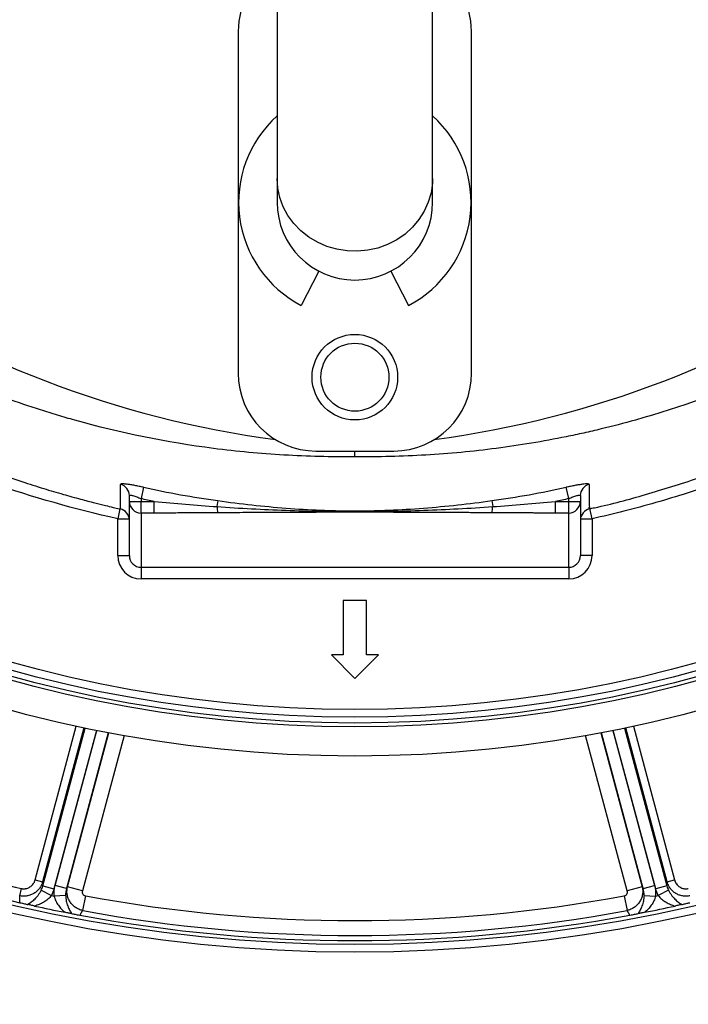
# Model space of a CAD drawing. Header units: millimetres. Extents: x 1834 to 3314, y 1697 to 3177.
# Tile 4 of 21: x 2488 to 2660, y 2036 to 2289. Entities that reach past the tile are written whole.
import ezdxf

# ---------------------------------------------------------------- set-up
doc = ezdxf.new("R2010")
doc.units = ezdxf.units.MM

msp = doc.modelspace()

# ---------------------------------------------------------------- linework, layer by layer
at = {"color": 7, "linetype": 'Continuous', "lineweight": 25}
for p, q in [((2554, 2324.79), (2554, 2248.55)), ((2594, 2248.55), (2594, 2324.79)), ((2544, 2286.39), (2544, 2198.39)), ((2604, 2198.39), (2604, 2286.39)), ((2554, 2248.55), (2554, 2242.39)), ((2594, 2242.39), (2594, 2248.55)), ((2564.76, 2224.65), (2560.19, 2215.87)), ((2583.23, 2224.65), (2587.8, 2215.87)), ((2564, 2178.39), (2584, 2178.39)), ((2574, 2176.93), (2574, 2178.39)), ((2519.63, 2169.06), (2519, 2166.14)), ((2629, 2166.14), (2628.36, 2169.06)), ((2516, 2165.41), (2516, 2166.91)), ((2632, 2166.91), (2632, 2165.41)), ((2516, 2165.41), (2519, 2165.41)), ((2516, 2151.5), (2516, 2165.41)), ((2519, 2166.14), (2519, 2165.41)), ((2519, 2162.43), (2519, 2165.41)), ((2519, 2165.41), (2522.41, 2165.41)), ((2522.41, 2162.43), (2522.41, 2165.41)), ((2538.75, 2165.62), (2538.54, 2164.07)), ((2609.24, 2165.62), (2609.45, 2164.07)), ((2625.58, 2162.43), (2625.58, 2165.41)), ((2625.58, 2165.41), (2629, 2165.41)), ((2629, 2165.41), (2629, 2166.14)), ((2629, 2162.43), (2629, 2165.41)), ((2629, 2165.41), (2632, 2165.41)), ((2632, 2165.41), (2632, 2151.5)), ((2513.66, 2163.57), (2513.67, 2163.53)), ((2522.41, 2162.43), (2519, 2162.43)), ((2519, 2162.43), (2519, 2148.47)), ((2629, 2162.43), (2625.58, 2162.43)), ((2629, 2148.47), (2629, 2162.43)), ((2634.08, 2163.82), (2634.35, 2163.89)), ((2634.33, 2163.5), (2634.33, 2163.5)), ((2513, 2151.5), (2513, 2160.96)), ((2635, 2160.96), (2635, 2151.5)), ((2513, 2151.5), (2516, 2151.5)), ((2635, 2151.5), (2632, 2151.5)), ((2519, 2148.47), (2629, 2148.47)), ((2519, 2148.47), (2519, 2145.48)), ((2629, 2148.47), (2629, 2145.48)), ((2629, 2145.48), (2519, 2145.48)), ((2577.01, 2139.91), (2570.98, 2139.91)), ((2570.98, 2139.91), (2570.98, 2125.91)), ((2577.01, 2125.91), (2577.01, 2139.91)), ((2567.95, 2125.91), (2574, 2119.86)), ((2570.98, 2125.91), (2567.95, 2125.91)), ((2574, 2119.86), (2580.04, 2125.91)), ((2580.04, 2125.91), (2577.01, 2125.91)), ((2491.76, 2068.02), (2493.68, 2067.5)), ((2654.31, 2067.5), (2656.23, 2068.02)), ((2487.8, 2063.94), (2488.23, 2065.81)), ((2493.32, 2065.36), (2495.96, 2064.01)), ((2493.68, 2067.5), (2493.72, 2066.46)), ((2493.72, 2066.46), (2496.6, 2065.69)), ((2499.83, 2065.77), (2496.94, 2066.54)), ((2499.83, 2065.77), (2500.09, 2066.2)), ((2503.94, 2065.17), (2500.09, 2066.2)), ((2647.9, 2066.2), (2644.06, 2065.17)), ((2647.9, 2066.2), (2648.17, 2065.77)), ((2648.17, 2065.77), (2651.05, 2066.54)), ((2654.27, 2066.46), (2651.39, 2065.69)), ((2654.67, 2065.36), (2652.03, 2064.01)), ((2654.27, 2066.46), (2654.31, 2067.5)), ((2487.86, 2062.15), (2487.8, 2063.94)), ((2499.61, 2064.02), (2496.66, 2063.86)), ((2504.69, 2063.91), (2503.99, 2060.14)), ((2643.3, 2063.91), (2644, 2060.14)), ((2648.38, 2064.02), (2651.33, 2063.86)), ((2503.99, 2060.14), (2503.26, 2058.94)), ((2644.73, 2058.94), (2644, 2060.14))]:
    msp.add_line(p, q, dxfattribs=at)
at = {"color": 1, "linetype": 'Continuous', "lineweight": 25}
for p, q in [((2513.57, 2163.54), (2513, 2160.96)), ((2635, 2160.96), (2634.42, 2163.58)), ((2513, 2160.96), (2515.97, 2160.96)), ((2632.02, 2160.96), (2635, 2160.96)), ((2491.76, 2068.02), (2502.36, 2107.58)), ((2504.31, 2107.16), (2493.68, 2067.5)), ((2493.72, 2066.46), (2504.61, 2107.1)), ((2507.54, 2106.5), (2496.6, 2065.69)), ((2496.94, 2066.54), (2507.64, 2106.48)), ((2510.58, 2105.9), (2499.83, 2065.77)), ((2500.09, 2066.2), (2510.72, 2105.87)), ((2637.27, 2105.87), (2647.9, 2066.2)), ((2648.17, 2065.77), (2637.41, 2105.9)), ((2640.35, 2106.48), (2651.05, 2066.54)), ((2651.39, 2065.69), (2640.45, 2106.5)), ((2643.38, 2107.1), (2654.27, 2066.46)), ((2654.31, 2067.5), (2643.68, 2107.16)), ((2645.63, 2107.58), (2656.23, 2068.02)), ((2514.65, 2105.15), (2503.94, 2065.17)), ((2644.06, 2065.17), (2633.34, 2105.15))]:
    msp.add_line(p, q, dxfattribs=at)
at = {"color": 1, "linetype": 'Continuous', "lineweight": 25, "flags": 128}
msp.add_lwpolyline([(2594, 2248.55), (2593.95, 2247.3), (2593.59, 2244.82), (2592.89, 2242.4), (2591.85, 2240.09), (2590.48, 2237.93), (2588.83, 2235.97), (2586.91, 2234.22), (2584.76, 2232.74), (2582.41, 2231.53), (2579.92, 2230.63), (2577.32, 2230.05), (2574.66, 2229.8), (2571.99, 2229.88), (2569.36, 2230.3), (2566.81, 2231.04), (2564.38, 2232.1), (2562.13, 2233.45), (2560.09, 2235.06), (2558.3, 2236.92), (2556.79, 2238.99), (2555.58, 2241.23), (2554.71, 2243.6), (2554.17, 2246.05), (2554, 2248.55)], dxfattribs=at)
at = {"color": 7, "linetype": 'Continuous', "lineweight": 25}
for centre, radius in [((2574, 2437.39), 740), ((2574, 2437.39), 605), ((2574, 2437.39), 595), ((2574, 2437.39), 593.6), ((2574, 2437.39), 590.07), ((2574, 2437.39), 579), ((2574, 2437.39), 576), ((2574, 2437.39), 388), ((2574, 2437.39), 386), ((2574, 2437.39), 337.5), ((2574, 2437.39), 330), ((2574, 2437.39), 329), ((2574, 2437.39), 327.5), ((2574, 2437.39), 325.5), ((2574, 2197.39), 11), ((2574, 2197.39), 8.75)]:
    msp.add_circle(centre, radius, dxfattribs=at)
for centre, radius, start, end in [((2559.42, 2441.99), 263, 277.6513, 23.3134), ((2588.57, 2441.99), 263, 209.3832, 262.3487), ((2564, 2286.39), 20, 120, 180), ((2584, 2286.39), 20, 0, 60), ((2574, 2242.39), 29.9, 131.9828, 242.5), ((2574, 2242.39), 29.9, 297.5, 48.0172), ((2574, 2242.39), 20, 180, 0), ((2564, 2198.39), 20, 180, 270), ((2584, 2198.39), 20, 270, 0), ((2513.01, 2166.91), 2.99, 0.0999, 76.5393), ((2634.98, 2166.91), 2.99, 103.4607, 179.9001), ((2518.99, 2165.42), 2.99, 180.1094, 270.109), ((2543.99, 2163.95), 5.45, 178.7051, 195.528), ((2604, 2163.95), 5.45, 344.472, 1.2949), ((2629, 2165.42), 2.99, 269.891, 359.8906), ((2513, 2160.55), 3, 2.461, 77.1727), ((2635, 2160.55), 3, 102.6029, 177.539), ((2574, 2437.39), 381.35, 252.9968, 257.0032), ((2574, 2437.39), 385, 252.9279, 257.0721), ((2574, 2437.39), 381.45, 258.1952, 258.3021), ((2574, 2437.39), 379.85, 259.4874, 280.5126), ((2574, 2437.39), 381.45, 281.6979, 281.8048), ((2574, 2437.39), 385, 257.6481, 258.8321), ((2574, 2437.39), 383.69, 259.4874, 280.5126), ((2574, 2437.39), 385, 281.1679, 282.3519), ((2574, 2437.39), 385, 259.4128, 280.5872)]:
    msp.add_arc(centre, radius, start, end, dxfattribs=at)
for centre, major_axis, ratio, start_param, end_param in [((2519, 2151.5), (0, -6.02), 0.996195, 4.712389, 6.283185), ((2519, 2151.5), (0, 3.03), 0.988685, 1.570796, 3.141593), ((2629, 2151.5), (0, 3.03), 0.988685, 3.141593, 4.712389), ((2629, 2151.5), (0, 6.02), 0.996195, 3.141593, 4.712389)]:
    msp.add_ellipse(centre, major_axis=major_axis, ratio=ratio, start_param=start_param, end_param=end_param, dxfattribs=at)
for points, knots in [([(2513, 2160.96), (2501.98, 2163.4), (2491.19, 2166.48), (2475.31, 2172.05), (2470.07, 2174.06), (2462.29, 2177.32), (2459.71, 2178.45), (2454.58, 2180.78), (2452.03, 2181.99), (2439.43, 2188.18), (2429.73, 2193.69), (2411.07, 2205.78), (2402.1, 2212.37), (2389.21, 2223.08), (2385.01, 2226.78), (2378.85, 2232.55), (2376.82, 2234.51), (2372.83, 2238.47), (2370.87, 2240.48), (2361.23, 2250.64), (2354.06, 2259.17), (2340.76, 2277), (2334.64, 2286.3), (2327.66, 2298.42), (2326.3, 2300.86), (2323.64, 2305.81), (2322.34, 2308.31), (2318.56, 2315.87), (2316.2, 2320.97), (2309.61, 2336.39), (2305.85, 2346.87), (2299.58, 2368.2), (2297.06, 2379.06), (2294.72, 2392.88), (2294.29, 2395.65), (2293.71, 2399.84), (2293.53, 2401.24), (2293.18, 2404.03), (2293.02, 2405.43), (2292.26, 2412.43), (2291.82, 2418.03), (2291, 2434.84), (2291.12, 2446.06), (2292.11, 2460.11), (2292.35, 2462.92), (2292.92, 2468.52), (2293.24, 2471.3), (2294.33, 2479.63), (2295.22, 2485.15), (2298.37, 2501.57), (2301.1, 2512.36), (2306.17, 2528.3), (2308.02, 2533.58), (2311.04, 2541.44), (2312.08, 2544.04), (2314.26, 2549.24), (2315.39, 2551.83), (2321.21, 2564.64), (2326.47, 2574.59), (2332.32, 2584.23)], [0, 0, 0, 0, 0.0625, 0.0625, 0.09375, 0.09375, 0.109375, 0.109375, 0.125, 0.125, 0.1875, 0.1875, 0.25, 0.25, 0.28125, 0.28125, 0.296875, 0.296875, 0.3125, 0.3125, 0.375, 0.375, 0.4375, 0.4375, 0.453125, 0.453125, 0.46875, 0.46875, 0.5, 0.5, 0.5625, 0.5625, 0.625, 0.625, 0.640625, 0.640625, 0.648437, 0.648437, 0.65625, 0.65625, 0.6875, 0.6875, 0.75, 0.75, 0.765625, 0.765625, 0.78125, 0.78125, 0.8125, 0.8125, 0.875, 0.875, 0.90625, 0.90625, 0.921875, 0.921875, 0.9375, 0.9375, 1, 1, 1, 1]), ([(2815.67, 2584.23), (2821.52, 2574.59), (2826.77, 2564.66), (2833.75, 2549.31), (2835.92, 2544.13), (2838.95, 2536.23), (2839.92, 2533.59), (2841.78, 2528.29), (2842.67, 2525.63), (2846.9, 2512.3), (2849.64, 2501.5), (2853.82, 2479.67), (2855.27, 2468.62), (2856.26, 2454.65), (2856.42, 2451.85), (2856.65, 2446.23), (2856.73, 2443.41), (2856.82, 2434.97), (2856.72, 2429.37), (2855.91, 2412.63), (2854.72, 2401.57), (2851.04, 2379.64), (2848.56, 2368.76), (2844.62, 2355.29), (2843.79, 2352.6), (2842.05, 2347.24), (2841.14, 2344.58), (2838.3, 2336.65), (2836.26, 2331.45), (2829.7, 2316.06), (2824.74, 2306.11), (2813.66, 2286.8), (2807.55, 2277.46), (2799.15, 2266.16), (2797.43, 2263.92), (2793.94, 2259.51), (2792.16, 2257.33), (2786.74, 2250.88), (2783.01, 2246.69), (2775.3, 2238.55), (2771.32, 2234.59), (2765.17, 2228.83), (2763.09, 2226.93), (2758.86, 2223.21), (2756.72, 2221.37), (2745.91, 2212.39), (2736.91, 2205.77), (2718.24, 2193.68), (2708.57, 2188.19), (2693.54, 2180.8), (2688.45, 2178.48), (2680.68, 2175.21), (2678.06, 2174.16), (2672.8, 2172.14), (2667.51, 2170.19), (2662.17, 2168.4), (2656.8, 2166.7), (2654.09, 2165.88), (2645.96, 2163.56), (2640.5, 2162.18), (2635, 2160.96)], [0, 0, 0, 0, 0.0625, 0.0625, 0.09375, 0.09375, 0.109375, 0.109375, 0.125, 0.125, 0.1875, 0.1875, 0.25, 0.25, 0.265625, 0.265625, 0.28125, 0.28125, 0.3125, 0.3125, 0.375, 0.375, 0.4375, 0.4375, 0.453125, 0.453125, 0.46875, 0.46875, 0.5, 0.5, 0.5625, 0.5625, 0.625, 0.625, 0.640625, 0.640625, 0.65625, 0.65625, 0.6875, 0.6875, 0.71875, 0.71875, 0.734375, 0.734375, 0.75, 0.75, 0.8125, 0.8125, 0.875, 0.875, 0.90625, 0.90625, 0.921875, 0.921875, 0.9375, 0.953125, 0.953125, 0.96875, 0.96875, 1, 1, 1, 1]), ([(2574, 2176.93), (2567.89, 2176.85), (2561.81, 2176.99), (2549.7, 2177.7), (2543.67, 2178.27), (2525.66, 2180.61), (2513.76, 2183.03), (2500.48, 2186.74), (2499.01, 2187.16), (2496.08, 2188.04), (2494.62, 2188.49), (2490.27, 2189.88), (2487.38, 2190.86), (2478.81, 2193.93), (2473.18, 2196.18), (2462.12, 2201.06), (2456.68, 2203.7), (2445.99, 2209.36), (2440.73, 2212.38), (2435.57, 2215.6)], [0, 0, 0, 0, 0.125, 0.125, 0.25, 0.25, 0.5, 0.5, 0.53125, 0.53125, 0.5625, 0.5625, 0.625, 0.625, 0.75, 0.75, 0.875, 0.875, 1, 1, 1, 1]), ([(2712.42, 2215.6), (2709.82, 2213.98), (2707.2, 2212.41), (2701.92, 2209.38), (2699.26, 2207.91), (2691.22, 2203.65), (2685.77, 2201.02), (2669.21, 2193.71), (2657.84, 2189.63), (2643.24, 2185.54), (2640.29, 2184.77), (2635.85, 2183.7), (2634.36, 2183.35), (2631.38, 2182.69), (2629.88, 2182.37), (2622.4, 2180.84), (2616.4, 2179.84), (2604.35, 2178.27), (2598.3, 2177.7), (2586.18, 2176.99), (2580.1, 2176.85), (2574, 2176.93)], [0, 0, 0, 0, 0.0625, 0.0625, 0.125, 0.125, 0.25, 0.25, 0.5, 0.5, 0.5625, 0.5625, 0.59375, 0.59375, 0.625, 0.625, 0.75, 0.75, 0.875, 0.875, 1, 1, 1, 1]), ([(2445.97, 2188.4), (2448.03, 2187.35), (2452.76, 2184.91), (2460.18, 2181.46), (2467.95, 2178.09), (2475.21, 2175.19), (2481.94, 2172.7), (2488.11, 2170.58), (2493.73, 2168.8), (2498.77, 2167.3), (2503.19, 2166.07), (2506.8, 2165.13), (2509.6, 2164.43), (2511.7, 2163.93), (2512.97, 2163.63), (2513.57, 2163.49), (2513.64, 2163.48)], [0, 0, 0, 0, 0.102596, 0.236158, 0.358437, 0.469578, 0.569753, 0.659172, 0.738103, 0.806904, 0.865868, 0.914352, 0.950073, 0.976609, 0.996995, 1, 1, 1, 1]), ([(2634.33, 2163.52), (2634.77, 2163.61), (2639.66, 2164.62), (2649, 2167.2), (2662.52, 2171.37), (2676.35, 2176.52), (2689.19, 2181.95), (2697.18, 2186.01), (2700.64, 2187.76)], [0, 0, 0, 0, 0.018752, 0.206902, 0.405223, 0.613914, 0.833135, 1, 1, 1, 1]), ([(2519.63, 2169.06), (2519.25, 2169.14), (2518.86, 2169.22), (2518.11, 2169.37), (2517.73, 2169.45), (2517.02, 2169.58), (2516.68, 2169.64), (2516.03, 2169.75), (2515.72, 2169.79), (2515.31, 2169.84), (2515.18, 2169.86), (2514.93, 2169.89), (2514.81, 2169.9), (2514.49, 2169.93), (2514.31, 2169.94), (2514.08, 2169.93), (2514.02, 2169.93), (2513.9, 2169.92), (2513.85, 2169.91), (2513.74, 2169.88), (2513.7, 2169.85), (2513.7, 2169.81)], [0, 0, 0, 0, 0.125, 0.125, 0.25, 0.25, 0.375, 0.375, 0.5, 0.5, 0.5625, 0.5625, 0.625, 0.625, 0.75, 0.75, 0.8125, 0.8125, 0.875, 0.875, 1, 1, 1, 1]), ([(2519.63, 2169.06), (2522.8, 2168.36), (2525.98, 2167.73), (2532.36, 2166.58), (2535.55, 2166.07), (2538.75, 2165.62)], [0, 0, 0, 0, 0.5, 0.5, 1, 1, 1, 1]), ([(2634.29, 2169.81), (2634.29, 2169.85), (2634.25, 2169.88), (2634.1, 2169.92), (2633.98, 2169.93), (2633.76, 2169.94), (2633.67, 2169.93), (2633.49, 2169.92), (2633.39, 2169.92), (2633.06, 2169.89), (2632.81, 2169.86), (2632.26, 2169.79), (2631.96, 2169.74), (2631.31, 2169.64), (2630.97, 2169.58), (2630.43, 2169.48), (2630.25, 2169.44), (2629.88, 2169.37), (2629.69, 2169.34), (2629.13, 2169.22), (2628.74, 2169.14), (2628.36, 2169.06)], [0, 0, 0, 0, 0.125, 0.125, 0.25, 0.25, 0.3125, 0.3125, 0.375, 0.375, 0.5, 0.5, 0.625, 0.625, 0.75, 0.75, 0.8125, 0.8125, 0.875, 0.875, 1, 1, 1, 1]), ([(2516, 2166.91), (2516, 2166.95), (2516.02, 2166.98), (2516.09, 2167.02), (2516.16, 2167.03), (2516.31, 2167.03), (2516.41, 2167.02), (2516.64, 2166.98), (2516.77, 2166.95), (2517.06, 2166.87), (2517.21, 2166.83), (2517.54, 2166.72), (2517.71, 2166.66), (2518.07, 2166.52), (2518.25, 2166.45), (2518.62, 2166.3), (2518.81, 2166.22), (2519, 2166.14)], [0, 0, 0, 0, 0.125, 0.125, 0.25, 0.25, 0.375, 0.375, 0.5, 0.5, 0.625, 0.625, 0.75, 0.75, 0.875, 0.875, 1, 1, 1, 1]), ([(2629, 2166.14), (2629.18, 2166.22), (2629.37, 2166.3), (2629.74, 2166.45), (2629.92, 2166.52), (2630.28, 2166.66), (2630.45, 2166.72), (2630.77, 2166.82), (2630.93, 2166.87), (2631.22, 2166.95), (2631.35, 2166.98), (2631.58, 2167.02), (2631.68, 2167.03), (2631.83, 2167.03), (2631.89, 2167.02), (2631.98, 2166.98), (2632, 2166.95), (2632, 2166.91)], [0, 0, 0, 0, 0.125, 0.125, 0.25, 0.25, 0.375, 0.375, 0.5, 0.5, 0.625, 0.625, 0.75, 0.75, 0.875, 0.875, 1, 1, 1, 1]), ([(2522.41, 2165.41), (2525.1, 2165.15), (2527.78, 2164.9), (2533.16, 2164.45), (2535.85, 2164.25), (2538.54, 2164.07)], [0, 0, 0, 0, 0.5, 0.5, 1, 1, 1, 1]), ([(2538.54, 2164.07), (2541.49, 2163.87), (2544.44, 2163.69), (2550.35, 2163.38), (2553.3, 2163.25), (2559.21, 2163.03), (2562.17, 2162.95), (2568.08, 2162.83), (2571.04, 2162.8), (2576.95, 2162.8), (2579.91, 2162.83), (2585.83, 2162.95), (2588.78, 2163.03), (2594.69, 2163.25), (2597.65, 2163.38), (2603.55, 2163.69), (2606.5, 2163.87), (2609.45, 2164.07)], [0, 0, 0, 0, 0.125, 0.125, 0.25, 0.25, 0.375, 0.375, 0.5, 0.5, 0.625, 0.625, 0.75, 0.75, 0.875, 0.875, 1, 1, 1, 1]), ([(2538.75, 2165.62), (2541.68, 2165.21), (2544.6, 2164.84), (2550.46, 2164.2), (2553.39, 2163.92), (2559.26, 2163.47), (2562.19, 2163.29), (2566.6, 2163.11), (2568.07, 2163.06), (2571.02, 2163), (2572.49, 2162.98), (2575.44, 2162.98), (2576.92, 2163), (2579.87, 2163.06), (2581.35, 2163.11), (2585.76, 2163.29), (2588.7, 2163.47), (2594.58, 2163.92), (2597.51, 2164.2), (2603.38, 2164.84), (2606.31, 2165.21), (2609.24, 2165.62)], [0, 0, 0, 0, 0.125, 0.125, 0.25, 0.25, 0.375, 0.375, 0.4375, 0.4375, 0.5, 0.5, 0.5625, 0.5625, 0.625, 0.625, 0.75, 0.75, 0.875, 0.875, 1, 1, 1, 1]), ([(2538.73, 2162.49), (2538.16, 2162.48), (2537.04, 2162.48), (2535.37, 2162.47), (2533.74, 2162.46), (2532.15, 2162.45), (2530.39, 2162.44), (2528.47, 2162.44), (2526.4, 2162.43), (2524.39, 2162.43), (2523.07, 2162.43), (2522.41, 2162.43)], [0, 0, 0, 0, 0.104816, 0.207215, 0.307202, 0.40478, 0.499954, 0.630563, 0.75743, 0.88057, 1, 1, 1, 1]), ([(2609.26, 2162.49), (2608.72, 2162.49), (2607.63, 2162.5), (2605.95, 2162.51), (2604.19, 2162.52), (2602.35, 2162.53), (2599.66, 2162.54), (2596.08, 2162.56), (2590.2, 2162.59), (2584.28, 2162.61), (2578.4, 2162.62), (2573.99, 2162.63), (2569.57, 2162.62), (2563.69, 2162.61), (2557.78, 2162.59), (2551.91, 2162.56), (2547.92, 2162.54), (2544.45, 2162.52), (2541.52, 2162.51), (2539.64, 2162.49), (2538.73, 2162.49)], [0, 0, 0, 0, 0.022719, 0.046582, 0.071589, 0.09774, 0.125036, 0.186114, 0.250071, 0.375092, 0.437604, 0.500132, 0.562638, 0.62512, 0.750066, 0.813982, 0.875017, 0.919854, 0.961514, 1, 1, 1, 1]), ([(2625.58, 2162.43), (2625.21, 2162.43), (2624.46, 2162.43), (2623.34, 2162.43), (2622.19, 2162.43), (2621.02, 2162.43), (2619.84, 2162.44), (2618.63, 2162.44), (2616.95, 2162.45), (2614.76, 2162.46), (2612.05, 2162.47), (2610.2, 2162.48), (2609.26, 2162.49)], [0, 0, 0, 0, 0.067781, 0.136771, 0.206972, 0.278388, 0.351022, 0.424878, 0.499957, 0.659943, 0.826617, 1, 1, 1, 1]), ([(2488.23, 2065.81), (2488.29, 2065.8), (2488.39, 2065.77), (2488.56, 2065.75), (2488.72, 2065.74), (2488.88, 2065.73), (2489.05, 2065.74), (2489.21, 2065.75), (2489.51, 2065.8), (2489.94, 2065.91), (2490.45, 2066.18), (2490.91, 2066.53), (2491.22, 2066.9), (2491.43, 2067.22), (2491.57, 2067.47), (2491.68, 2067.74), (2491.73, 2067.92), (2491.76, 2068.02)], [0, 0, 0, 0, 0.036141, 0.071976, 0.107622, 0.143198, 0.178824, 0.214619, 0.250701, 0.375166, 0.500292, 0.62459, 0.749917, 0.812387, 0.874546, 0.936912, 1, 1, 1, 1]), ([(2656.23, 2068.02), (2656.25, 2067.96), (2656.28, 2067.86), (2656.33, 2067.7), (2656.39, 2067.55), (2656.46, 2067.4), (2656.54, 2067.25), (2656.63, 2067.11), (2656.8, 2066.86), (2657.09, 2066.53), (2657.54, 2066.18), (2658.06, 2065.91), (2658.52, 2065.78), (2658.9, 2065.74), (2659.19, 2065.73), (2659.48, 2065.75), (2659.66, 2065.79), (2659.76, 2065.81)], [0, 0, 0, 0, 0.036267, 0.072224, 0.107969, 0.143596, 0.179203, 0.21489, 0.250752, 0.376042, 0.500305, 0.625425, 0.749885, 0.812686, 0.874882, 0.937108, 1, 1, 1, 1]), ([(2493.68, 2067.5), (2493.6, 2067.19), (2493.49, 2066.9), (2493.21, 2066.34), (2493.04, 2066.07), (2492.66, 2065.56), (2492.45, 2065.33), (2491.99, 2064.91), (2491.73, 2064.71), (2491.19, 2064.38), (2490.91, 2064.25), (2490.32, 2064.02), (2490, 2063.94), (2489.38, 2063.84), (2489.07, 2063.81), (2488.43, 2063.83), (2488.11, 2063.87), (2487.8, 2063.94)], [0, 0, 0, 0, 0.125, 0.125, 0.25, 0.25, 0.375, 0.375, 0.5, 0.5, 0.625, 0.625, 0.75, 0.75, 0.875, 0.875, 1, 1, 1, 1]), ([(2493.32, 2065.36), (2493.09, 2064.89), (2492.83, 2064.48), (2492.41, 2063.91), (2492.27, 2063.73), (2491.98, 2063.4), (2491.83, 2063.24), (2491.39, 2062.79), (2491.09, 2062.53), (2490.49, 2062.06), (2490.19, 2061.86), (2489.9, 2061.69)], [0, 0, 0, 0, 0.25, 0.25, 0.375, 0.375, 0.5, 0.5, 0.75, 0.75, 1, 1, 1, 1]), ([(2503.99, 2060.14), (2503.66, 2060.21), (2503.34, 2060.31), (2502.72, 2060.58), (2502.42, 2060.74), (2501.86, 2061.12), (2501.6, 2061.34), (2501.13, 2061.83), (2500.92, 2062.09), (2500.65, 2062.52), (2500.57, 2062.66), (2500.41, 2062.96), (2500.34, 2063.11), (2500.16, 2063.58), (2500.07, 2063.9), (2499.96, 2064.56), (2499.94, 2064.89), (2499.96, 2065.55), (2500.01, 2065.88), (2500.09, 2066.2)], [0, 0, 0, 0, 0.125, 0.125, 0.25, 0.25, 0.375, 0.375, 0.5, 0.5, 0.5625, 0.5625, 0.625, 0.625, 0.75, 0.75, 0.875, 0.875, 1, 1, 1, 1]), ([(2503.94, 2065.17), (2503.9, 2065.03), (2503.89, 2064.89), (2503.92, 2064.62), (2503.97, 2064.49), (2504.11, 2064.25), (2504.2, 2064.15), (2504.43, 2063.99), (2504.56, 2063.94), (2504.69, 2063.91)], [0, 0, 0, 0, 0.25, 0.25, 0.5, 0.5, 0.75, 0.75, 1, 1, 1, 1]), ([(2643.3, 2063.91), (2643.44, 2063.94), (2643.57, 2063.99), (2643.79, 2064.15), (2643.88, 2064.25), (2644.02, 2064.49), (2644.07, 2064.62), (2644.1, 2064.89), (2644.09, 2065.03), (2644.06, 2065.17)], [0, 0, 0, 0, 0.25, 0.25, 0.5, 0.5, 0.75, 0.75, 1, 1, 1, 1]), ([(2647.9, 2066.2), (2647.98, 2065.88), (2648.03, 2065.55), (2648.05, 2065.06), (2648.04, 2064.89), (2648.02, 2064.56), (2648, 2064.39), (2647.92, 2063.9), (2647.83, 2063.58), (2647.59, 2062.96), (2647.43, 2062.66), (2647.07, 2062.09), (2646.86, 2061.83), (2646.39, 2061.35), (2646.13, 2061.13), (2645.58, 2060.74), (2645.28, 2060.58), (2644.65, 2060.31), (2644.33, 2060.21), (2644, 2060.14)], [0, 0, 0, 0, 0.125, 0.125, 0.1875, 0.1875, 0.25, 0.25, 0.375, 0.375, 0.5, 0.5, 0.625, 0.625, 0.75, 0.75, 0.875, 0.875, 1, 1, 1, 1]), ([(2660.19, 2063.94), (2659.88, 2063.87), (2659.57, 2063.83), (2658.94, 2063.81), (2658.62, 2063.84), (2657.99, 2063.94), (2657.69, 2064.02), (2657.09, 2064.24), (2656.8, 2064.38), (2656.27, 2064.71), (2656.01, 2064.9), (2655.54, 2065.33), (2655.33, 2065.56), (2654.95, 2066.06), (2654.78, 2066.33), (2654.5, 2066.9), (2654.39, 2067.19), (2654.31, 2067.5)], [0, 0, 0, 0, 0.125, 0.125, 0.25, 0.25, 0.375, 0.375, 0.5, 0.5, 0.625, 0.625, 0.75, 0.75, 0.875, 0.875, 1, 1, 1, 1]), ([(2654.67, 2065.36), (2654.9, 2064.89), (2655.16, 2064.48), (2655.58, 2063.91), (2655.72, 2063.73), (2656.01, 2063.4), (2656.16, 2063.24), (2656.6, 2062.79), (2656.9, 2062.53), (2657.5, 2062.06), (2657.8, 2061.86), (2658.1, 2061.69)], [0, 0, 0, 0, 0.25, 0.25, 0.375, 0.375, 0.5, 0.5, 0.75, 0.75, 1, 1, 1, 1]), ([(2495.96, 2064.01), (2495.69, 2063.63), (2495.38, 2063.31), (2494.87, 2062.88), (2494.69, 2062.74), (2494.33, 2062.49), (2494.15, 2062.38), (2493.59, 2062.05), (2493.21, 2061.86), (2492.43, 2061.54), (2492.03, 2061.41), (2491.64, 2061.3)], [0, 0, 0, 0, 0.25, 0.25, 0.375, 0.375, 0.5, 0.5, 0.75, 0.75, 1, 1, 1, 1]), ([(2496.66, 2063.86), (2496.75, 2063.42), (2496.89, 2063), (2497.17, 2062.41), (2497.28, 2062.22), (2497.5, 2061.84), (2497.62, 2061.66), (2497.99, 2061.14), (2498.26, 2060.82), (2498.82, 2060.21), (2499.12, 2059.94), (2499.43, 2059.68)], [0, 0, 0, 0, 0.25, 0.25, 0.375, 0.375, 0.5, 0.5, 0.75, 0.75, 1, 1, 1, 1]), ([(2499.61, 2064.02), (2499.62, 2063.51), (2499.69, 2063.04), (2499.83, 2062.36), (2499.88, 2062.14), (2500, 2061.72), (2500.07, 2061.52), (2500.28, 2060.94), (2500.44, 2060.58), (2500.78, 2059.92), (2500.96, 2059.62), (2501.15, 2059.34)], [0, 0, 0, 0, 0.25, 0.25, 0.375, 0.375, 0.5, 0.5, 0.75, 0.75, 1, 1, 1, 1]), ([(2648.38, 2064.02), (2648.37, 2063.51), (2648.3, 2063.04), (2648.16, 2062.36), (2648.11, 2062.14), (2647.99, 2061.72), (2647.92, 2061.52), (2647.71, 2060.94), (2647.55, 2060.58), (2647.21, 2059.92), (2647.03, 2059.62), (2646.85, 2059.34)], [0, 0, 0, 0, 0.25, 0.25, 0.375, 0.375, 0.5, 0.5, 0.75, 0.75, 1, 1, 1, 1]), ([(2651.33, 2063.86), (2651.25, 2063.42), (2651.1, 2063), (2650.82, 2062.41), (2650.71, 2062.22), (2650.49, 2061.84), (2650.37, 2061.66), (2650.01, 2061.14), (2649.74, 2060.82), (2649.17, 2060.21), (2648.87, 2059.94), (2648.56, 2059.68)], [0, 0, 0, 0, 0.25, 0.25, 0.375, 0.375, 0.5, 0.5, 0.75, 0.75, 1, 1, 1, 1]), ([(2652.03, 2064.01), (2652.3, 2063.63), (2652.61, 2063.31), (2653.12, 2062.88), (2653.3, 2062.74), (2653.66, 2062.49), (2653.84, 2062.38), (2654.4, 2062.05), (2654.79, 2061.86), (2655.57, 2061.54), (2655.96, 2061.41), (2656.35, 2061.3)], [0, 0, 0, 0, 0.25, 0.25, 0.375, 0.375, 0.5, 0.5, 0.75, 0.75, 1, 1, 1, 1]), ([(2487.86, 2062.15), (2488.08, 2062.1), (2488.29, 2062.05), (2488.68, 2061.96), (2488.86, 2061.92), (2489.2, 2061.84), (2489.35, 2061.81), (2489.64, 2061.74), (2489.77, 2061.71), (2489.9, 2061.69)], [0, 0, 0, 0, 0.25, 0.25, 0.5, 0.5, 0.75, 0.75, 1, 1, 1, 1]), ([(2491.64, 2061.3), (2491.48, 2061.34), (2491.31, 2061.37), (2490.99, 2061.44), (2490.83, 2061.48), (2490.53, 2061.55), (2490.38, 2061.58), (2490.11, 2061.64), (2489.99, 2061.66), (2489.9, 2061.69)], [0, 0, 0, 0, 0.25, 0.25, 0.5, 0.5, 0.75, 0.75, 1, 1, 1, 1]), ([(2658.1, 2061.69), (2658, 2061.66), (2657.88, 2061.64), (2657.61, 2061.58), (2657.46, 2061.55), (2657, 2061.44), (2656.68, 2061.37), (2656.35, 2061.3)], [0, 0, 0, 0, 0.25, 0.25, 0.5, 0.5, 1, 1, 1, 1]), ([(2658.1, 2061.69), (2658.35, 2061.74), (2658.63, 2061.81), (2659.13, 2061.92), (2659.31, 2061.96), (2659.61, 2062.03), (2659.71, 2062.05), (2659.92, 2062.1), (2660.02, 2062.12), (2660.13, 2062.15)], [0, 0, 0, 0, 0.5, 0.5, 0.75, 0.75, 0.875, 0.875, 1, 1, 1, 1]), ([(2501.15, 2059.34), (2501.05, 2059.36), (2500.93, 2059.38), (2500.67, 2059.44), (2500.52, 2059.46), (2500.22, 2059.52), (2500.06, 2059.55), (2499.75, 2059.62), (2499.59, 2059.65), (2499.43, 2059.68)], [0, 0, 0, 0, 0.25, 0.25, 0.5, 0.5, 0.75, 0.75, 1, 1, 1, 1]), ([(2501.15, 2059.34), (2501.28, 2059.32), (2501.42, 2059.29), (2501.72, 2059.23), (2501.88, 2059.2), (2502.23, 2059.14), (2502.42, 2059.1), (2502.82, 2059.03), (2503.04, 2058.98), (2503.26, 2058.94)], [0, 0, 0, 0, 0.25, 0.25, 0.5, 0.5, 0.75, 0.75, 1, 1, 1, 1]), ([(2644.73, 2058.94), (2644.96, 2058.98), (2645.17, 2059.02), (2645.58, 2059.1), (2645.76, 2059.14), (2646.11, 2059.2), (2646.27, 2059.23), (2646.57, 2059.29), (2646.71, 2059.32), (2646.85, 2059.34)], [0, 0, 0, 0, 0.25, 0.25, 0.5, 0.5, 0.75, 0.75, 1, 1, 1, 1]), ([(2648.56, 2059.68), (2648.4, 2059.65), (2648.25, 2059.62), (2647.93, 2059.55), (2647.77, 2059.52), (2647.47, 2059.46), (2647.33, 2059.44), (2647.06, 2059.38), (2646.94, 2059.36), (2646.85, 2059.34)], [0, 0, 0, 0, 0.25, 0.25, 0.5, 0.5, 0.75, 0.75, 1, 1, 1, 1])]:
    msp.add_open_spline(points, degree=3, knots=knots, dxfattribs=at)
at = {"color": 1, "linetype": 'Continuous', "lineweight": 25}
for points, knots in [([(2513.67, 2163.53), (2513.67, 2163.51), (2513.68, 2163.35), (2513.69, 2164.15), (2513.7, 2165.67), (2513.7, 2167.55), (2513.7, 2169.06), (2513.7, 2169.81)], [0, 0, 0, 0, 0.0282574, 0.3537618, 0.6096417, 0.8047861, 1, 1, 1, 1]), ([(2634.29, 2169.81), (2634.29, 2168.61), (2634.29, 2166.21), (2634.3, 2164.32), (2634.32, 2163.48), (2634.33, 2163.49), (2634.33, 2163.5)], [0, 0, 0, 0, 0.296291, 0.592872, 0.830986, 1, 1, 1, 1])]:
    msp.add_open_spline(points, degree=3, knots=knots, dxfattribs=at)
at = {"color": 7, "linetype": 'Continuous', "lineweight": 25}
for points in [[(2609.24, 2165.62), (2615.64, 2166.52), (2622.01, 2167.66), (2628.36, 2169.06)], [(2522.41, 2165.41), (2521.27, 2165.65), (2520.13, 2165.89), (2519, 2166.14)], [(2609.45, 2164.07), (2614.83, 2164.43), (2620.21, 2164.88), (2625.58, 2165.41)], [(2629, 2166.14), (2627.86, 2165.89), (2626.72, 2165.65), (2625.58, 2165.41)], [(2493.32, 2065.36), (2493.49, 2065.71), (2493.62, 2066.08), (2493.72, 2066.46)], [(2496.6, 2065.69), (2496.45, 2065.11), (2496.23, 2064.55), (2495.96, 2064.01)], [(2496.66, 2063.86), (2496.61, 2064.77), (2496.7, 2065.66), (2496.94, 2066.54)], [(2499.83, 2065.77), (2499.66, 2065.2), (2499.59, 2064.62), (2499.61, 2064.02)], [(2648.38, 2064.02), (2648.4, 2064.62), (2648.33, 2065.2), (2648.17, 2065.77)], [(2651.05, 2066.54), (2651.29, 2065.66), (2651.38, 2064.77), (2651.33, 2063.86)], [(2652.03, 2064.01), (2651.76, 2064.55), (2651.54, 2065.11), (2651.39, 2065.69)], [(2654.27, 2066.46), (2654.37, 2066.08), (2654.5, 2065.71), (2654.67, 2065.36)]]:
    msp.add_open_spline(points, degree=3, dxfattribs=at)

doc.saveas('drawing.dxf')
